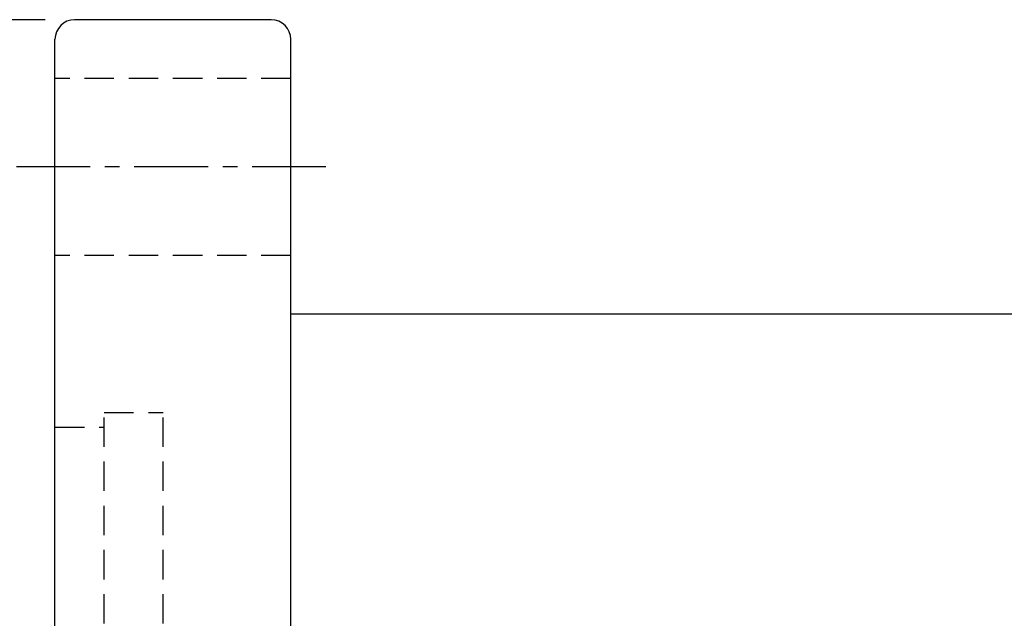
# Model space of a CAD drawing. Extents: x 487 to 843, y 33 to 377.
# Tile 47 of 48: x 743 to 793, y 122 to 153. Entities that reach past the tile are written whole.
import ezdxf

# ---------------------------------------------------------------- set-up
doc = ezdxf.new("R2010")
doc.units = 0
doc.header["$LTSCALE"] = 3
doc.header["$MEASUREMENT"] = 0
doc.linetypes.add('CENTER', pattern=[2, 1.25, -0.25, 0.25, -0.25])
doc.linetypes.add('DASHED', pattern=[0.75, 0.5, -0.25])
for name, color, linetype in [('CL', 1, 'CENTER'), ('DIM', 4, 'CONTINUOUS'), ('HID', 2, 'DASHED'), ('OUT', 3, 'CONTINUOUS')]:
    doc.layers.add(name, color=color, linetype=linetype)
doc.styles.add('DIM-7', font='SIMPLEX.shx', dxfattribs={"width": 0.7, "bigfont": 'chineset.shx'})
doc.dimstyles.new('CNS', dxfattribs={"dimtxt": 3.5, "dimasz": 2.5, "dimexe": 1, "dimexo": 1.5, "dimgap": 0.09, "dimtad": 0, "dimdsep": 46, "dimtxsty": 'DIM-7', "dimcen": 0.09, "dimclrd": 1, "dimclre": 1, "dimclrt": 4, "dimadec": 0, "dimazin": 0, "dimtfac": 1, "dimtix": 1, "dimtmove": 2, "dimatfit": 3, "dimfxl": 1, "dimtvp": 0.971429, "dimtolj": 1, "dimarcsym": 0})

# ---------------------------------------------------------------- blocks, each defined once
blk = doc.blocks.new('*D14')
at = {"layer": 'DIM', "color": 0, "linetype": 'Continuous', "lineweight": -2, "transparency": 16777216}
for p, q in [((744.442, 152.947), (732.507, 152.947)), ((733.507, 150.447), (733.507, 75.447)), ((744.442, 72.947), (732.507, 72.947))]:
    blk.add_line(p, q, dxfattribs=at)
at = {"layer": 'DIM', "color": 0, "linetype": 'Continuous', "transparency": 16777216}
for points in [[(733.09, 150.447), (733.924, 150.447), (733.507, 152.947)], [(733.09, 75.447), (733.924, 75.447), (733.507, 72.947)]]:
    blk.add_solid(points, dxfattribs=at)
at = {"layer": 'DIM', "color": 0, "linetype": 'Continuous', "transparency": 16777216, "insert": (730.757, 112.947), "char_height": 3.5, "attachment_point": 5, "rotation": 90, "style": 'DIM-7'}
blk.add_mtext('\\A1;%%C80', dxfattribs=at)

msp = doc.modelspace()

# ---------------------------------------------------------------- linework, layer by layer
at = {"layer": 'CL', "color": 7, "linetype": 'CENTER'}
msp.add_line((758.729, 145.447), (740.942, 145.447), dxfattribs=at)
at = {"layer": 'HID', "color": 7, "linetype": 'DASHED'}
for p, q in [((756.942, 149.947), (744.942, 149.947)), ((756.942, 140.947), (744.942, 140.947)), ((747.442, 92.947), (747.442, 132.947)), ((747.442, 132.947), (750.442, 132.947)), ((750.442, 92.947), (750.442, 132.947)), ((744.942, 132.197), (747.442, 132.197))]:
    msp.add_line(p, q, dxfattribs=at)
at = {"layer": 'OUT', "color": 7}
for p, q in [((755.942, 152.947), (745.942, 152.947)), ((744.942, 73.947), (744.942, 151.947)), ((756.942, 73.947), (756.942, 151.947)), ((830.942, 137.947), (756.942, 137.947))]:
    msp.add_line(p, q, dxfattribs=at)
for centre, start, end in [((745.942, 151.947), 90, 180), ((755.942, 151.947), 0, 90)]:
    msp.add_arc(centre, 1, start, end, dxfattribs=at)

# ---------------------------------------------------------------- dimensions: what is measured, and where the dimension line sits
at = {"layer": 'DIM', "color": 7, "linetype": 'Continuous'}
dim = msp.add_linear_dim(base=(733.507, 72.947), p1=(745.942, 152.947), p2=(745.942, 72.947), angle=90, text='%%C<>', dimstyle='CNS', override={"dimgap": 1, "dimtad": 1, "dimclrd": 0, "dimclre": 0, "dimclrt": 0, "dimtmove": 1}, dxfattribs=at)
dim.commit()
dim.dimension.update_dxf_attribs({"geometry": '*D14', "text_midpoint": (730.757, 112.947)})

doc.saveas('drawing.dxf')
